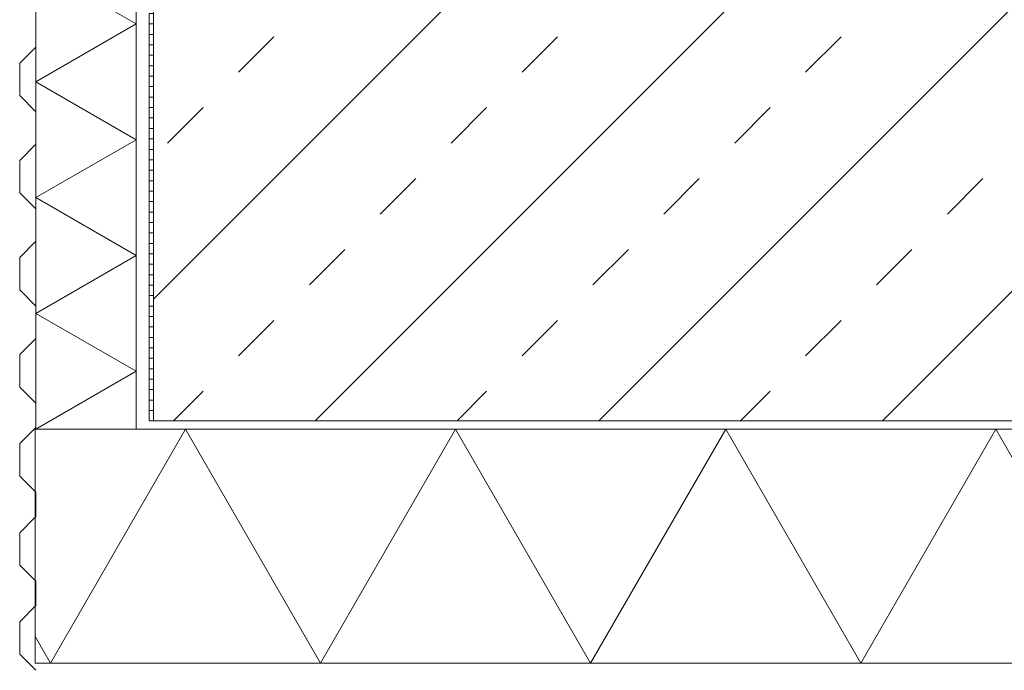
# Model space of a CAD drawing. Header units: metres. Extents: x 69 to 122.5, y -21.4 to -4.6.
# Tile 88 of 250: x 76.746 to 77.335, y -16.31 to -15.921. Entities that reach past the tile are written whole.
import ezdxf

# ---------------------------------------------------------------- set-up
doc = ezdxf.new("R2010")
doc.units = ezdxf.units.M
doc.header["$LTSCALE"] = 0.02
for name, color, linetype, lineweight in [('013_Beton und Stahlbetonarbeiten-320 Bautenschutzmatte', 7, 'Continuous', 9), ('013_Beton und Stahlbetonarbeiten-allg.', 7, 'Continuous', 13), ('Keine', 7, 'Continuous', 9)]:
    doc.layers.add(name, color=color, linetype=linetype, lineweight=lineweight)
doc.layers.add('013_Beton und Stahlbetonarbeiten-320 Perimeterdämmung', color=7, linetype='Continuous', lineweight=9, true_color=0x666666)
doc.layers.add('013_Beton und Stahlbetonarbeiten-320 Wärmedämmung', color=7, linetype='Continuous', lineweight=9, true_color=0xa6a6a6)

msp = doc.modelspace()

# ---------------------------------------------------------------- linework, layer by layer
at = {"layer": '013_Beton und Stahlbetonarbeiten-320 Bautenschutzmatte'}
for p, q in [((76.75542, -15.93728), (76.75542, -15.91791)), ((76.74573, -15.94696), (76.75542, -15.93728)), ((76.74573, -15.94696), (76.74573, -15.96634)), ((76.74573, -15.96634), (76.75542, -15.97602)), ((76.75542, -15.99539), (76.75542, -15.97602)), ((76.74573, -16.00508), (76.75542, -15.99539)), ((76.74573, -16.00508), (76.74573, -16.02445)), ((76.74573, -16.02445), (76.75542, -16.03414)), ((76.75542, -16.05351), (76.75542, -16.03414)), ((76.74573, -16.06319), (76.75542, -16.05351)), ((76.74573, -16.06319), (76.74573, -16.08257)), ((76.74573, -16.08257), (76.75542, -16.09225)), ((76.75542, -16.11162), (76.75542, -16.09225)), ((76.74573, -16.12131), (76.75542, -16.11162)), ((76.74573, -16.12131), (76.74573, -16.14068)), ((76.74573, -16.14068), (76.75542, -16.15037)), ((76.75542, -16.1649), (76.75542, -16.15037)), ((76.74573, -16.17458), (76.75542, -16.1649)), ((76.74573, -16.17458), (76.74573, -16.19395)), ((76.74573, -16.19395), (76.75542, -16.20364)), ((76.75542, -16.21817), (76.75542, -16.20364)), ((76.74573, -16.22785), (76.75542, -16.21817)), ((76.74573, -16.22785), (76.74573, -16.24723)), ((76.74573, -16.24723), (76.75542, -16.25691)), ((76.75542, -16.27144), (76.75542, -16.25691)), ((76.74573, -16.28113), (76.75542, -16.27144)), ((76.74573, -16.28113), (76.74573, -16.3005)), ((76.74573, -16.3005), (76.75542, -16.31018))]:
    msp.add_line(p, q, dxfattribs=at)
at = {"layer": '013_Beton und Stahlbetonarbeiten-320 Perimeterdämmung'}
msp.add_lwpolyline([(76.75542, -16.16592), (76.81542, -16.13127), (76.75542, -16.09663), (76.81542, -16.06199), (76.75542, -16.02735), (76.81542, -15.99271), (76.75542, -15.95807), (76.81542, -15.92343), (76.75542, -15.88879), (76.81542, -15.85415), (76.75542, -15.8195), (76.81542, -15.78486), (76.75542, -15.75022), (76.81542, -15.71558), (76.75542, -15.68094), (76.81542, -15.6463), (76.75542, -15.61166), (76.81542, -15.57702), (76.75542, -15.54238), (76.81542, -15.50774), (76.75542, -15.47309), (76.81542, -15.43845), (76.75542, -15.40381), (76.79507, -15.38092)], dxfattribs=at)
msp.add_lwpolyline([(76.81542, -15.38092), (76.81542, -16.16592), (76.75542, -16.16592), (76.75542, -15.38092)], close=True, dxfattribs=at)
at = {"layer": '013_Beton und Stahlbetonarbeiten-320 Wärmedämmung'}
msp.add_lwpolyline([(78.15985, -16.30592), (76.75491, -16.30592), (76.75491, -16.16592), (78.29985, -16.16592)], close=True, dxfattribs=at)
msp.add_lwpolyline([(78.19737, -16.2684), (78.1382, -16.16592), (78.05737, -16.30592), (77.97654, -16.16592), (77.89571, -16.30592), (77.81488, -16.16592), (77.73405, -16.30592), (77.65322, -16.16592), (77.57239, -16.30592), (77.49156, -16.16592), (77.41073, -16.30592), (77.32991, -16.16592), (77.24908, -16.30592), (77.16825, -16.16592), (77.08742, -16.30592), (77.00659, -16.16592), (76.92576, -16.30592), (76.84493, -16.16592), (76.7641, -16.30592), (76.75491, -16.28999)], dxfattribs=at)
at = {"layer": '013_Beton und Stahlbetonarbeiten-allg.', "color": 251, "linetype": 'Continuous', "lineweight": 5, "true_color": 0x555555}
for p, q in [((77.67262, -15.41092), (76.92262, -16.16092)), ((77.84233, -15.41092), (77.09233, -16.16092)), ((78.01203, -15.41092), (77.26203, -16.16092)), ((77.35292, -15.56092), (76.82578, -16.08805))]:
    msp.add_line(p, q, dxfattribs=at)
at = {"layer": '013_Beton und Stahlbetonarbeiten-allg.', "color": 251, "linetype": 'Continuous', "lineweight": 9, "true_color": 0x555555}
for p, q in [((76.87665, -15.95233), (76.89786, -15.93112)), ((77.04635, -15.95233), (77.06757, -15.93112)), ((77.21606, -15.95233), (77.23727, -15.93112)), ((76.83422, -15.99476), (76.85544, -15.97354)), ((77.00393, -15.99476), (77.02514, -15.97354)), ((77.17363, -15.99476), (77.19485, -15.97354)), ((76.9615, -16.03718), (76.98272, -16.01597)), ((77.13121, -16.03718), (77.15242, -16.01597)), ((77.30091, -16.03718), (77.32213, -16.01597)), ((76.91908, -16.07961), (76.94029, -16.0584)), ((77.08878, -16.07961), (77.10999, -16.0584)), ((77.25849, -16.07961), (77.2797, -16.0584)), ((76.87665, -16.12203), (76.89786, -16.10082)), ((77.04635, -16.12203), (77.06757, -16.10082)), ((77.21606, -16.12203), (77.23727, -16.10082)), ((76.83777, -16.16092), (76.85544, -16.14325)), ((77.00747, -16.16092), (77.02514, -16.14325)), ((77.17718, -16.16092), (77.19485, -16.14325))]:
    msp.add_line(p, q, dxfattribs=at)
at = {"layer": '013_Beton und Stahlbetonarbeiten-allg.', "color": 7, "linetype": 'Continuous', "lineweight": 18}
msp.add_lwpolyline([(78.57297, -16.16092), (78.72297, -16.01092), (79.2, -16.01092), (79.2, -15.41092), (77.41, -15.41092), (77.395, -15.42592), (77.395, -15.54592), (77.38, -15.56092), (76.84078, -15.56092), (76.82578, -15.57592), (76.82578, -16.16092)], close=True, dxfattribs=at)
at = {"layer": 'Keine', "color": 7, "linetype": 'Continuous', "lineweight": 9}
for points in [[(76.82578, -15.91723), (76.82578, -15.92348), (76.82328, -15.92348), (76.82328, -15.91723)], [(76.82578, -15.92348), (76.82578, -15.92973), (76.82328, -15.92973), (76.82328, -15.92348)], [(76.82578, -15.92973), (76.82578, -15.93598), (76.82328, -15.93598), (76.82328, -15.92973)], [(76.82578, -15.93598), (76.82578, -15.94223), (76.82328, -15.94223), (76.82328, -15.93598)], [(76.82578, -15.94223), (76.82578, -15.94848), (76.82328, -15.94848), (76.82328, -15.94223)], [(76.82578, -15.94848), (76.82578, -15.95473), (76.82328, -15.95473), (76.82328, -15.94848)], [(76.82578, -15.95473), (76.82578, -15.96098), (76.82328, -15.96098), (76.82328, -15.95473)], [(76.82578, -15.96098), (76.82578, -15.96723), (76.82328, -15.96723), (76.82328, -15.96098)], [(76.82578, -15.96723), (76.82578, -15.97348), (76.82328, -15.97348), (76.82328, -15.96723)], [(76.82578, -15.97348), (76.82578, -15.97973), (76.82328, -15.97973), (76.82328, -15.97348)], [(76.82578, -15.97973), (76.82578, -15.98598), (76.82328, -15.98598), (76.82328, -15.97973)], [(76.82578, -15.98598), (76.82578, -15.99223), (76.82328, -15.99223), (76.82328, -15.98598)], [(76.82578, -15.99223), (76.82578, -15.99848), (76.82328, -15.99848), (76.82328, -15.99223)], [(76.82578, -15.99848), (76.82578, -16.00473), (76.82328, -16.00473), (76.82328, -15.99848)], [(76.82578, -16.00473), (76.82578, -16.01098), (76.82328, -16.01098), (76.82328, -16.00473)], [(76.82578, -16.01098), (76.82578, -16.01723), (76.82328, -16.01723), (76.82328, -16.01098)], [(76.82578, -16.01723), (76.82578, -16.02348), (76.82328, -16.02348), (76.82328, -16.01723)], [(76.82578, -16.02348), (76.82578, -16.02973), (76.82328, -16.02973), (76.82328, -16.02348)], [(76.82578, -16.02973), (76.82578, -16.03598), (76.82328, -16.03598), (76.82328, -16.02973)], [(76.82578, -16.03598), (76.82578, -16.04223), (76.82328, -16.04223), (76.82328, -16.03598)], [(76.82578, -16.04223), (76.82578, -16.04848), (76.82328, -16.04848), (76.82328, -16.04223)], [(76.82578, -16.04848), (76.82578, -16.05473), (76.82328, -16.05473), (76.82328, -16.04848)], [(76.82578, -16.05473), (76.82578, -16.06098), (76.82328, -16.06098), (76.82328, -16.05473)], [(76.82578, -16.06098), (76.82578, -16.06723), (76.82328, -16.06723), (76.82328, -16.06098)], [(76.82578, -16.06723), (76.82578, -16.07348), (76.82328, -16.07348), (76.82328, -16.06723)], [(76.82578, -16.07348), (76.82578, -16.07973), (76.82328, -16.07973), (76.82328, -16.07348)], [(76.82578, -16.07973), (76.82578, -16.08598), (76.82328, -16.08598), (76.82328, -16.07973)], [(76.82578, -16.08598), (76.82578, -16.09223), (76.82328, -16.09223), (76.82328, -16.08598)], [(76.82578, -16.09223), (76.82578, -16.09848), (76.82328, -16.09848), (76.82328, -16.09223)], [(76.82578, -16.09848), (76.82578, -16.10473), (76.82328, -16.10473), (76.82328, -16.09848)], [(76.82578, -16.10473), (76.82578, -16.11098), (76.82328, -16.11098), (76.82328, -16.10473)], [(76.82578, -16.11098), (76.82578, -16.11723), (76.82328, -16.11723), (76.82328, -16.11098)], [(76.82578, -16.11723), (76.82578, -16.12348), (76.82328, -16.12348), (76.82328, -16.11723)], [(76.82578, -16.12348), (76.82578, -16.12973), (76.82328, -16.12973), (76.82328, -16.12348)], [(76.82578, -16.12973), (76.82578, -16.13598), (76.82328, -16.13598), (76.82328, -16.12973)], [(76.82578, -16.13598), (76.82578, -16.14223), (76.82328, -16.14223), (76.82328, -16.13598)], [(76.82578, -16.14223), (76.82578, -16.14848), (76.82328, -16.14848), (76.82328, -16.14223)], [(76.82578, -16.14848), (76.82578, -16.15473), (76.82328, -16.15473), (76.82328, -16.14848)], [(76.82328, -16.16092), (76.82578, -16.16092), (76.82578, -16.15473), (76.82328, -16.15473)]]:
    msp.add_lwpolyline(points, close=True, dxfattribs=at)

doc.saveas('drawing.dxf')
